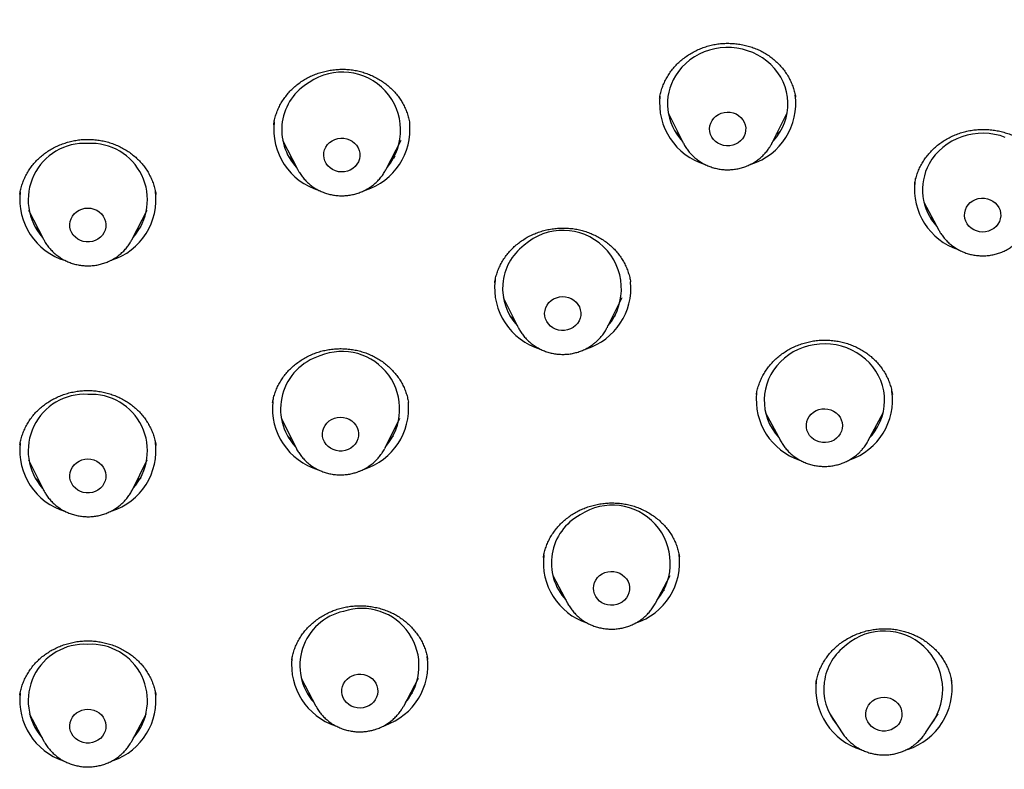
# Model space of a CAD drawing. Header units: millimetres. Extents: x 8 to 1577, y 12 to 2536.
# Tile 51 of 65: x 768 to 793, y 2115 to 2134. Entities that reach past the tile are written whole.
import ezdxf

# ---------------------------------------------------------------- set-up
doc = ezdxf.new("R2010")
doc.units = ezdxf.units.MM

msp = doc.modelspace()

# ---------------------------------------------------------------- linework, layer by layer
at = {"color": 7, "linetype": 'Continuous', "lineweight": 30}
for p, q in [((784.255, 2131.346), (784.628, 2130.601)), ((786.844, 2130.601), (787.217, 2131.346)), ((774.438, 2131.072), (774.434, 2131.045)), ((774.65, 2130.671), (775.024, 2129.943)), ((777.229, 2129.943), (777.603, 2130.671)), ((784.634, 2130.589), (784.628, 2130.601)), ((786.847, 2130.608), (786.844, 2130.601)), ((777.229, 2129.943), (777.223, 2129.931)), ((768.111, 2129.332), (768.107, 2129.316)), ((771.495, 2129.316), (771.491, 2129.332)), ((790.624, 2129.121), (790.993, 2128.429)), ((768.325, 2128.925), (768.698, 2128.198)), ((770.904, 2128.198), (771.277, 2128.925)), ((791.001, 2128.414), (790.993, 2128.429)), ((783.32, 2127.134), (783.319, 2127.14)), ((780.147, 2126.746), (780.521, 2126.001)), ((782.736, 2126.001), (783.109, 2126.746)), ((782.736, 2126.001), (782.731, 2125.991)), ((786.452, 2124.328), (786.451, 2124.317)), ((789.838, 2124.335), (789.837, 2124.348)), ((777.785, 2124.126), (777.783, 2124.136)), ((774.613, 2123.743), (774.986, 2122.999)), ((777.202, 2122.999), (777.575, 2123.743)), ((786.682, 2123.873), (787.051, 2123.182)), ((789.239, 2123.182), (789.608, 2123.873)), ((787.055, 2123.174), (787.051, 2123.182)), ((768.109, 2123.078), (768.108, 2123.071)), ((771.495, 2123.063), (771.492, 2123.078)), ((777.202, 2122.999), (777.197, 2122.989)), ((768.32, 2122.7), (768.693, 2121.956)), ((770.909, 2121.956), (771.282, 2122.7)), ((768.698, 2121.946), (768.693, 2121.956)), ((781.15, 2120.269), (781.144, 2120.282)), ((781.148, 2120.274), (781.147, 2120.267)), ((781.379, 2119.819), (781.749, 2119.128)), ((783.936, 2119.128), (784.306, 2119.819)), ((781.749, 2119.128), (781.744, 2119.137)), ((783.936, 2119.128), (783.933, 2119.121)), ((775.11, 2117.26), (775.479, 2116.569)), ((777.667, 2116.569), (778.036, 2117.26)), ((768.107, 2116.839), (768.103, 2116.847)), ((768.108, 2116.844), (768.107, 2116.836)), ((771.495, 2116.838), (771.494, 2116.844)), ((771.499, 2116.848), (771.496, 2116.839)), ((775.483, 2116.562), (775.479, 2116.569)), ((777.667, 2116.569), (777.659, 2116.555)), ((768.338, 2116.386), (768.707, 2115.694)), ((770.895, 2115.694), (771.264, 2116.386)), ((788.28, 2116.371), (788.589, 2115.9)), ((790.667, 2115.9), (790.976, 2116.371)), ((790.667, 2115.9), (790.661, 2115.891))]:
    msp.add_line(p, q, dxfattribs=at)
at = {"color": 7, "linetype": 'Continuous', "lineweight": 30, "flags": 128}
for points in [[(786.862, 2130.638), (786.875, 2130.652), (786.96, 2130.755), (787.035, 2130.864), (787.099, 2130.98), (787.151, 2131.101), (787.191, 2131.225), (787.218, 2131.353), (787.233, 2131.482), (787.235, 2131.612), (787.225, 2131.742), (787.201, 2131.871), (787.165, 2131.996), (787.117, 2132.118), (787.057, 2132.236), (786.986, 2132.348), (786.905, 2132.453), (786.813, 2132.55), (786.712, 2132.639), (786.603, 2132.719), (786.486, 2132.79), (786.363, 2132.85), (786.234, 2132.898), (786.102, 2132.936), (785.966, 2132.962), (785.828, 2132.976), (785.69, 2132.978), (785.552, 2132.968), (785.415, 2132.946), (785.281, 2132.912), (785.151, 2132.867), (785.026, 2132.811), (784.907, 2132.744), (784.796, 2132.667), (784.692, 2132.581), (784.597, 2132.486), (784.512, 2132.383), (784.437, 2132.274), (784.437, 2132.274)], [(785.346, 2131.158), (785.39, 2131.217), (785.443, 2131.268), (785.505, 2131.31), (785.574, 2131.341), (785.647, 2131.361), (785.723, 2131.369), (785.799, 2131.365), (785.874, 2131.349), (785.944, 2131.321), (786.009, 2131.283), (786.065, 2131.235), (786.112, 2131.178), (786.149, 2131.115), (786.173, 2131.047), (786.185, 2130.976), (786.184, 2130.905), (786.17, 2130.834), (786.143, 2130.767), (786.105, 2130.705), (786.056, 2130.65), (785.998, 2130.603), (785.933, 2130.566), (785.862, 2130.541), (785.787, 2130.526), (785.71, 2130.524), (785.635, 2130.534), (785.562, 2130.556), (785.495, 2130.59), (785.434, 2130.633), (785.382, 2130.686), (785.34, 2130.746), (785.31, 2130.811), (785.291, 2130.881), (785.286, 2130.953), (785.294, 2131.024), (785.314, 2131.093), (785.346, 2131.158)], [(792.651, 2130.737), (792.521, 2130.781), (792.386, 2130.813), (792.249, 2130.833), (792.111, 2130.841), (791.973, 2130.837), (791.835, 2130.821), (791.7, 2130.793), (791.568, 2130.754), (791.44, 2130.703), (791.318, 2130.642), (791.202, 2130.57), (791.094, 2130.488), (790.995, 2130.398), (790.905, 2130.299), (790.825, 2130.193), (790.755, 2130.08)], [(775.883, 2130.654), (775.951, 2130.687), (776.023, 2130.71), (776.099, 2130.72), (776.175, 2130.719), (776.25, 2130.705), (776.321, 2130.679), (776.387, 2130.643), (776.445, 2130.597), (776.494, 2130.542), (776.533, 2130.48), (776.56, 2130.413), (776.574, 2130.342), (776.576, 2130.27), (776.564, 2130.2), (776.54, 2130.131), (776.504, 2130.068), (776.457, 2130.012), (776.401, 2129.963), (776.337, 2129.924), (776.267, 2129.896), (776.192, 2129.88), (776.116, 2129.875), (776.04, 2129.883), (775.967, 2129.903), (775.898, 2129.934), (775.836, 2129.975), (775.782, 2130.026), (775.738, 2130.085), (775.705, 2130.15), (775.685, 2130.219), (775.677, 2130.29), (775.682, 2130.362), (775.699, 2130.431), (775.73, 2130.497), (775.771, 2130.557), (775.823, 2130.61), (775.883, 2130.654)], [(791.687, 2128.997), (791.728, 2129.057), (791.779, 2129.111), (791.839, 2129.155), (791.906, 2129.189), (791.978, 2129.212), (792.054, 2129.224), (792.13, 2129.223), (792.205, 2129.21), (792.277, 2129.185), (792.343, 2129.15), (792.402, 2129.104), (792.452, 2129.05), (792.491, 2128.988), (792.519, 2128.921), (792.534, 2128.851), (792.536, 2128.779), (792.526, 2128.708), (792.503, 2128.64), (792.468, 2128.576), (792.421, 2128.519), (792.366, 2128.47), (792.302, 2128.431), (792.232, 2128.402), (792.158, 2128.385), (792.082, 2128.379), (792.006, 2128.386), (791.932, 2128.405), (791.863, 2128.435), (791.8, 2128.476), (791.746, 2128.526), (791.701, 2128.584), (791.668, 2128.649), (791.646, 2128.718), (791.637, 2128.789), (791.641, 2128.86), (791.658, 2128.93), (791.687, 2128.997)], [(769.801, 2128.976), (769.877, 2128.97), (769.951, 2128.952), (770.021, 2128.922), (770.084, 2128.882), (770.139, 2128.832), (770.184, 2128.775), (770.219, 2128.711), (770.241, 2128.642), (770.251, 2128.571), (770.247, 2128.499), (770.231, 2128.429), (770.203, 2128.362), (770.163, 2128.301), (770.112, 2128.248), (770.053, 2128.203), (769.986, 2128.168), (769.914, 2128.144), (769.839, 2128.132), (769.763, 2128.132), (769.688, 2128.144), (769.616, 2128.168), (769.549, 2128.203), (769.49, 2128.248), (769.439, 2128.301), (769.399, 2128.362), (769.371, 2128.429), (769.355, 2128.499), (769.351, 2128.571), (769.361, 2128.642), (769.384, 2128.711), (769.418, 2128.775), (769.463, 2128.832), (769.518, 2128.882), (769.582, 2128.922), (769.651, 2128.952), (769.725, 2128.97), (769.801, 2128.976)], [(768.701, 2128.191), (768.702, 2128.19), (768.698, 2128.198)], [(781.339, 2126.67), (781.402, 2126.712), (781.47, 2126.743), (781.544, 2126.762), (781.62, 2126.769), (781.696, 2126.765), (781.77, 2126.748), (781.84, 2126.72), (781.904, 2126.681), (781.96, 2126.632), (782.007, 2126.575), (782.043, 2126.512), (782.066, 2126.443), (782.078, 2126.372), (782.076, 2126.301), (782.061, 2126.23), (782.034, 2126.163), (781.995, 2126.102), (781.946, 2126.047), (781.887, 2126.001), (781.821, 2125.965), (781.75, 2125.939), (781.675, 2125.926), (781.599, 2125.925), (781.523, 2125.935), (781.451, 2125.958), (781.383, 2125.992), (781.323, 2126.036), (781.272, 2126.089), (781.23, 2126.149), (781.201, 2126.215), (781.183, 2126.285), (781.178, 2126.357), (781.187, 2126.428), (781.208, 2126.497), (781.241, 2126.561), (781.285, 2126.62), (781.339, 2126.67)], [(780.526, 2125.989), (780.523, 2125.996), (780.521, 2126.001)], [(789.284, 2123.267), (789.331, 2123.321), (789.411, 2123.427), (789.48, 2123.54), (789.537, 2123.659), (789.583, 2123.782), (789.616, 2123.908), (789.637, 2124.037), (789.645, 2124.167), (789.64, 2124.297), (789.623, 2124.426), (789.593, 2124.553), (789.55, 2124.677), (789.496, 2124.797), (789.43, 2124.911), (789.353, 2125.02), (789.266, 2125.121), (789.169, 2125.214), (789.063, 2125.298), (788.95, 2125.373), (788.83, 2125.438), (788.704, 2125.492), (788.573, 2125.535), (788.438, 2125.566), (788.301, 2125.586), (788.163, 2125.593), (788.025, 2125.589), (787.887, 2125.572), (787.752, 2125.544), (787.62, 2125.504), (787.493, 2125.453), (787.371, 2125.391), (787.256, 2125.319), (787.148, 2125.237), (787.049, 2125.146)], [(787.816, 2123.843), (787.873, 2123.891), (787.937, 2123.929), (788.008, 2123.957), (788.082, 2123.973), (788.158, 2123.977), (788.234, 2123.969), (788.307, 2123.949), (788.376, 2123.917), (788.438, 2123.875), (788.491, 2123.824), (788.535, 2123.765), (788.567, 2123.7), (788.588, 2123.631), (788.595, 2123.56), (788.59, 2123.488), (788.571, 2123.419), (788.541, 2123.353), (788.499, 2123.293), (788.447, 2123.241), (788.386, 2123.197), (788.318, 2123.164), (788.246, 2123.142), (788.17, 2123.132), (788.094, 2123.134), (788.019, 2123.148), (787.948, 2123.174), (787.882, 2123.211), (787.824, 2123.258), (787.775, 2123.313), (787.737, 2123.375), (787.711, 2123.443), (787.697, 2123.513), (787.696, 2123.585), (787.708, 2123.656), (787.733, 2123.724), (787.769, 2123.787), (787.816, 2123.843)], [(775.94, 2123.741), (776.014, 2123.76), (776.09, 2123.767), (776.166, 2123.762), (776.24, 2123.744), (776.31, 2123.715), (776.374, 2123.676), (776.429, 2123.626), (776.475, 2123.569), (776.51, 2123.505), (776.533, 2123.437), (776.544, 2123.366), (776.541, 2123.294), (776.526, 2123.224), (776.498, 2123.157), (776.459, 2123.096), (776.409, 2123.042), (776.35, 2122.996), (776.283, 2122.96), (776.212, 2122.936), (776.137, 2122.923), (776.06, 2122.922), (775.985, 2122.934), (775.913, 2122.957), (775.846, 2122.992), (775.786, 2123.036), (775.735, 2123.089), (775.694, 2123.15), (775.665, 2123.216), (775.648, 2123.286), (775.644, 2123.358), (775.653, 2123.429), (775.675, 2123.498), (775.709, 2123.562), (775.754, 2123.62), (775.808, 2123.671), (775.871, 2123.711), (775.94, 2123.741)], [(769.801, 2122.724), (769.877, 2122.718), (769.951, 2122.7), (770.021, 2122.671), (770.084, 2122.63), (770.139, 2122.581), (770.184, 2122.523), (770.219, 2122.459), (770.241, 2122.39), (770.251, 2122.319), (770.247, 2122.248), (770.231, 2122.178), (770.203, 2122.111), (770.163, 2122.05), (770.112, 2121.996), (770.053, 2121.951), (769.986, 2121.916), (769.914, 2121.892), (769.839, 2121.88), (769.763, 2121.88), (769.688, 2121.892), (769.616, 2121.916), (769.549, 2121.951), (769.49, 2121.996), (769.439, 2122.05), (769.399, 2122.111), (769.371, 2122.178), (769.355, 2122.248), (769.351, 2122.319), (769.361, 2122.39), (769.384, 2122.459), (769.418, 2122.523), (769.463, 2122.581), (769.518, 2122.63), (769.582, 2122.671), (769.651, 2122.7), (769.725, 2122.718), (769.801, 2122.724)], [(782.609, 2119.862), (782.677, 2119.894), (782.75, 2119.915), (782.826, 2119.923), (782.902, 2119.92), (782.977, 2119.904), (783.047, 2119.877), (783.112, 2119.839), (783.169, 2119.792), (783.217, 2119.736), (783.254, 2119.673), (783.279, 2119.605), (783.291, 2119.534), (783.291, 2119.463), (783.277, 2119.392), (783.252, 2119.324), (783.214, 2119.262), (783.166, 2119.206), (783.108, 2119.159), (783.043, 2119.122), (782.972, 2119.096), (782.897, 2119.081), (782.821, 2119.078), (782.745, 2119.088), (782.673, 2119.109), (782.605, 2119.142), (782.543, 2119.185), (782.491, 2119.237), (782.449, 2119.297), (782.417, 2119.362), (782.399, 2119.432), (782.393, 2119.503), (782.4, 2119.574), (782.419, 2119.644), (782.451, 2119.709), (782.494, 2119.768), (782.547, 2119.82), (782.609, 2119.862)], [(776.452, 2117.349), (776.527, 2117.362), (776.603, 2117.364), (776.678, 2117.353), (776.751, 2117.33), (776.818, 2117.296), (776.878, 2117.252), (776.93, 2117.199), (776.971, 2117.139), (777.001, 2117.073), (777.018, 2117.003), (777.023, 2116.931), (777.015, 2116.86), (776.994, 2116.791), (776.96, 2116.727), (776.916, 2116.668), (776.862, 2116.618), (776.8, 2116.576), (776.731, 2116.546), (776.657, 2116.526), (776.581, 2116.519), (776.505, 2116.524), (776.431, 2116.54), (776.361, 2116.569), (776.297, 2116.608), (776.241, 2116.656), (776.194, 2116.713), (776.159, 2116.777), (776.135, 2116.845), (776.124, 2116.916), (776.126, 2116.988), (776.14, 2117.058), (776.167, 2117.125), (776.206, 2117.187), (776.256, 2117.241), (776.314, 2117.288), (776.38, 2117.324), (776.452, 2117.349)], [(789.347, 2116.696), (789.411, 2116.736), (789.481, 2116.765), (789.555, 2116.783), (789.631, 2116.789), (789.707, 2116.782), (789.781, 2116.764), (789.85, 2116.734), (789.913, 2116.693), (789.968, 2116.643), (790.013, 2116.585), (790.047, 2116.521), (790.069, 2116.452), (790.078, 2116.381), (790.074, 2116.309), (790.058, 2116.239), (790.029, 2116.173), (789.988, 2116.112), (789.937, 2116.059), (789.878, 2116.014), (789.811, 2115.979), (789.739, 2115.956), (789.663, 2115.944), (789.587, 2115.945), (789.512, 2115.957), (789.44, 2115.981), (789.374, 2116.017), (789.315, 2116.062), (789.265, 2116.116), (789.225, 2116.178), (789.197, 2116.244), (789.181, 2116.314), (789.179, 2116.386), (789.189, 2116.457), (789.212, 2116.526), (789.246, 2116.59), (789.292, 2116.647), (789.347, 2116.696)], [(769.801, 2116.49), (769.877, 2116.484), (769.951, 2116.466), (770.021, 2116.436), (770.084, 2116.396), (770.139, 2116.346), (770.184, 2116.289), (770.219, 2116.225), (770.241, 2116.156), (770.251, 2116.085), (770.247, 2116.013), (770.231, 2115.943), (770.203, 2115.877), (770.163, 2115.816), (770.112, 2115.762), (770.053, 2115.717), (769.986, 2115.682), (769.914, 2115.658), (769.839, 2115.646), (769.763, 2115.646), (769.688, 2115.658), (769.616, 2115.682), (769.549, 2115.717), (769.49, 2115.762), (769.439, 2115.816), (769.399, 2115.877), (769.371, 2115.943), (769.355, 2116.013), (769.351, 2116.085), (769.361, 2116.156), (769.384, 2116.225), (769.418, 2116.289), (769.463, 2116.346), (769.518, 2116.396), (769.582, 2116.436), (769.651, 2116.466), (769.725, 2116.484), (769.801, 2116.49)]]:
    msp.add_lwpolyline(points, dxfattribs=at)
at = {"color": 7, "linetype": 'Continuous', "lineweight": 30}
for centre, radius, start, end in [((776.142, 2130.917), 1.448, 320.221, 124.7839), ((785.584, 2131.568), 1.347, 148.3868, 223.6592), ((775.991, 2130.924), 1.362, 119.7319, 223.2433), ((785.635, 2131.59), 1.596, 173.7855, 253.2891), ((785.841, 2131.586), 1.591, 287.6399, 7.6838), ((776.026, 2130.941), 1.596, 173.442, 253.2569), ((776.231, 2130.94), 1.593, 287.7452, 5.4418), ((769.72, 2129.183), 1.405, 86.6969, 221.8303), ((769.88, 2129.182), 1.405, 318.2465, 93.2263), ((791.933, 2129.43), 1.345, 151.1283, 222.9065), ((791.981, 2129.45), 1.591, 173.6501, 251.5157), ((769.7, 2129.196), 1.596, 173.4672, 253.2609), ((769.906, 2129.193), 1.591, 287.5169, 7.6813), ((781.635, 2126.966), 1.454, 320.3698, 131.8691), ((781.486, 2126.971), 1.356, 127.3294, 223.4406), ((781.528, 2126.989), 1.596, 173.2313, 253.3293), ((781.732, 2126.988), 1.594, 287.7726, 5.3427), ((776.135, 2123.97), 1.433, 319.3096, 112.7219), ((775.978, 2123.972), 1.377, 106.7275, 222.8395), ((787.996, 2124.184), 1.35, 134.5647, 222.8216), ((788.253, 2124.2), 1.589, 289.2513, 7.7167), ((769.72, 2122.931), 1.405, 86.6965, 221.8967), ((769.88, 2122.93), 1.405, 318.18, 93.2268), ((775.994, 2123.987), 1.597, 173.886, 253.3888), ((788.039, 2124.202), 1.591, 173.7708, 251.2635), ((776.198, 2123.986), 1.593, 287.9155, 5.2207), ((769.7, 2122.944), 1.596, 173.5028, 253.2604), ((769.906, 2122.941), 1.591, 287.5169, 7.6813), ((782.861, 2120.127), 1.447, 320.8036, 123.4461), ((782.709, 2120.134), 1.363, 118.2587, 222.492), ((782.736, 2120.148), 1.591, 173.3456, 251.47), ((782.948, 2120.147), 1.591, 287.7353, 7.6858), ((776.464, 2117.577), 1.383, 102.3613, 221.846), ((776.622, 2117.575), 1.427, 319.7801, 108.5574), ((789.636, 2116.981), 1.456, 324.2334, 130.3689), ((769.72, 2116.703), 1.405, 86.7014, 221.125), ((769.88, 2116.702), 1.406, 318.9519, 93.2216), ((789.486, 2116.99), 1.356, 125.7928, 219.4243), ((776.681, 2117.588), 1.589, 289.1556, 7.7148), ((776.467, 2117.589), 1.592, 173.924, 251.6414), ((789.527, 2117.008), 1.596, 173.5953, 253.2072), ((789.734, 2117.005), 1.591, 287.7165, 7.6854), ((769.695, 2116.714), 1.591, 173.5151, 251.719), ((769.909, 2116.713), 1.589, 289.1646, 7.715)]:
    msp.add_arc(centre, radius, start, end, dxfattribs=at)
for points, knots in [([(791.375, 2101.08), (791.599, 2101.189), (792.054, 2101.41), (792.717, 2101.749), (793.355, 2102.087), (793.949, 2102.412), (794.487, 2102.716), (794.971, 2102.998), (795.405, 2103.257), (795.804, 2103.501), (796.17, 2103.729), (796.504, 2103.94), (796.816, 2104.142), (797.104, 2104.332), (797.366, 2104.506), (797.588, 2104.656), (797.77, 2104.781), (797.913, 2104.879), (798.017, 2104.951), (798.088, 2105.001), (798.144, 2105.04), (798.201, 2105.08), (798.27, 2105.129), (798.35, 2105.185), (798.47, 2105.271), (798.636, 2105.389), (798.855, 2105.547), (799.103, 2105.729), (799.381, 2105.936), (799.688, 2106.167), (800.023, 2106.425), (800.399, 2106.72), (800.817, 2107.055), (801.278, 2107.434), (801.76, 2107.841), (802.246, 2108.263), (802.796, 2108.755), (803.396, 2109.309), (804.037, 2109.926), (804.644, 2110.532), (805.217, 2111.126), (805.758, 2111.708), (806.244, 2112.249), (806.682, 2112.75), (807.073, 2113.212), (807.444, 2113.661), (807.796, 2114.098), (808.139, 2114.535), (808.483, 2114.984), (808.848, 2115.474), (809.233, 2116.006), (809.639, 2116.584), (810.051, 2117.193), (810.469, 2117.834), (810.887, 2118.498), (811.302, 2119.186), (811.713, 2119.897), (812.124, 2120.639), (812.534, 2121.413), (812.89, 2122.123), (813.197, 2122.761), (813.457, 2123.321), (813.712, 2123.893), (813.956, 2124.463), (814.184, 2125.015), (814.389, 2125.533), (814.573, 2126.016), (814.738, 2126.463), (814.886, 2126.879), (815.019, 2127.263), (815.137, 2127.615), (815.241, 2127.935), (815.329, 2128.212), (815.403, 2128.449), (815.464, 2128.649), (815.516, 2128.823), (815.56, 2128.972), (815.596, 2129.095), (815.626, 2129.197), (815.653, 2129.29), (815.679, 2129.385), (815.711, 2129.496), (815.748, 2129.628), (815.792, 2129.789), (815.844, 2129.981), (815.907, 2130.219), (815.982, 2130.507), (816.066, 2130.844), (816.154, 2131.207), (816.259, 2131.66), (816.377, 2132.199), (816.514, 2132.87), (816.651, 2133.605), (816.786, 2134.407), (816.893, 2135.136), (816.978, 2135.785), (817.044, 2136.349), (817.104, 2136.923), (817.154, 2137.489), (817.196, 2138.031), (817.228, 2138.53), (817.251, 2138.969), (817.267, 2139.352), (817.279, 2139.68), (817.287, 2139.975), (817.292, 2140.235), (817.295, 2140.463), (817.297, 2140.633), (817.298, 2140.773), (817.299, 2140.896), (817.3, 2141.038), (817.299, 2141.138), (817.299, 2141.192)], [0, 0, 0, 0, 0.014469, 0.029282, 0.04325, 0.056374, 0.068653, 0.079166, 0.08897, 0.098063, 0.106445, 0.114118, 0.12108, 0.128129, 0.13426, 0.139474, 0.143771, 0.14715, 0.149611, 0.151155, 0.152228, 0.153581, 0.155227, 0.15716, 0.159332, 0.163838, 0.169093, 0.175097, 0.181851, 0.189354, 0.197607, 0.206609, 0.217377, 0.229052, 0.241627, 0.254405, 0.266906, 0.284999, 0.302481, 0.319352, 0.335613, 0.351263, 0.366303, 0.378708, 0.390664, 0.402172, 0.41323, 0.424, 0.435183, 0.446862, 0.460281, 0.474301, 0.48892, 0.504138, 0.519957, 0.535777, 0.552154, 0.569089, 0.586581, 0.604631, 0.616751, 0.62911, 0.641709, 0.654378, 0.666392, 0.677667, 0.68794, 0.697512, 0.706384, 0.714555, 0.722026, 0.728795, 0.734864, 0.7396, 0.743799, 0.747461, 0.750587, 0.753176, 0.755228, 0.756983, 0.759034, 0.761171, 0.763931, 0.767312, 0.771316, 0.775941, 0.782177, 0.789273, 0.796953, 0.804783, 0.817384, 0.830346, 0.846248, 0.862661, 0.879585, 0.890848, 0.902327, 0.914022, 0.925794, 0.936809, 0.946928, 0.95615, 0.963483, 0.97013, 0.97609, 0.981364, 0.985951, 0.989855, 0.991833, 0.994156, 0.996869, 1, 1, 1, 1]), ([(784.042, 2131.708), (784.043, 2131.716), (784.049, 2131.767), (784.071, 2131.86), (784.108, 2131.985), (784.157, 2132.106), (784.216, 2132.222), (784.284, 2132.333), (784.362, 2132.438), (784.449, 2132.537), (784.545, 2132.63), (784.649, 2132.716), (784.76, 2132.794), (784.878, 2132.864), (785.001, 2132.926), (785.128, 2132.977), (785.259, 2133.018), (785.391, 2133.05), (785.526, 2133.071), (785.663, 2133.082), (785.8, 2133.082), (785.939, 2133.073), (786.076, 2133.054), (786.212, 2133.024), (786.343, 2132.985), (786.47, 2132.936), (786.591, 2132.879), (786.705, 2132.813), (786.813, 2132.738), (786.915, 2132.654), (787.011, 2132.563), (787.1, 2132.463), (787.18, 2132.357), (787.25, 2132.246), (787.31, 2132.131), (787.359, 2132.013), (787.397, 2131.892), (787.419, 2131.801), (787.425, 2131.749), (787.426, 2131.738)], [0, 0, 0, 0, 0.0056597, 0.0344723, 0.0632238, 0.091843, 0.1202732, 0.1484683, 0.1764211, 0.2044766, 0.2327043, 0.2610597, 0.2894849, 0.3179026, 0.3462362, 0.3744307, 0.4024489, 0.4302087, 0.4577825, 0.4855503, 0.5135756, 0.5417953, 0.5701275, 0.5984723, 0.6267074, 0.6547476, 0.6825282, 0.7100342, 0.7375407, 0.7655708, 0.7939768, 0.8226432, 0.8514366, 0.8802009, 0.9087757, 0.9370535, 0.9649861, 0.9928946, 1, 1, 1, 1]), ([(774.43, 2131.047), (774.431, 2131.059), (774.437, 2131.114), (774.459, 2131.21), (774.495, 2131.332), (774.542, 2131.451), (774.6, 2131.567), (774.669, 2131.679), (774.747, 2131.786), (774.834, 2131.887), (774.929, 2131.981), (775.032, 2132.068), (775.142, 2132.146), (775.257, 2132.215), (775.378, 2132.275), (775.503, 2132.326), (775.634, 2132.367), (775.768, 2132.4), (775.905, 2132.422), (776.044, 2132.434), (776.183, 2132.436), (776.321, 2132.427), (776.457, 2132.408), (776.59, 2132.379), (776.719, 2132.34), (776.845, 2132.291), (776.967, 2132.233), (777.085, 2132.166), (777.197, 2132.09), (777.302, 2132.006), (777.399, 2131.915), (777.488, 2131.817), (777.566, 2131.715), (777.635, 2131.607), (777.693, 2131.494), (777.743, 2131.376), (777.782, 2131.253), (777.806, 2131.155), (777.814, 2131.099), (777.815, 2131.086)], [0, 0, 0, 0, 0.008565, 0.036796, 0.064772, 0.092846, 0.121096, 0.149478, 0.177939, 0.206404, 0.234792, 0.263039, 0.291096, 0.318924, 0.346537, 0.374271, 0.402201, 0.43028, 0.458449, 0.486637, 0.514758, 0.542759, 0.570601, 0.598213, 0.625648, 0.653325, 0.681278, 0.709444, 0.73774, 0.766074, 0.794322, 0.822401, 0.850249, 0.877856, 0.905493, 0.933667, 0.962216, 0.991018, 1, 1, 1, 1]), ([(784.53, 2130.798), (784.507, 2130.816), (784.471, 2130.846), (784.438, 2130.88), (784.426, 2130.893)], [0, 0, 0, 0, 0.621097, 1, 1, 1, 1]), ([(787.05, 2130.9), (787.031, 2130.881), (786.998, 2130.848), (786.962, 2130.819), (786.947, 2130.807)], [0, 0, 0, 0, 0.585988, 1, 1, 1, 1]), ([(790.395, 2129.583), (790.398, 2129.601), (790.407, 2129.663), (790.435, 2129.765), (790.477, 2129.888), (790.53, 2130.007), (790.593, 2130.12), (790.665, 2130.228), (790.747, 2130.331), (790.838, 2130.428), (790.937, 2130.519), (791.045, 2130.603), (791.159, 2130.678), (791.279, 2130.745), (791.403, 2130.802), (791.532, 2130.849), (791.663, 2130.887), (791.797, 2130.914), (791.932, 2130.931), (792.07, 2130.938), (792.209, 2130.936), (792.347, 2130.923), (792.484, 2130.899), (792.618, 2130.866), (792.747, 2130.824), (792.87, 2130.772), (792.988, 2130.711), (793.1, 2130.642), (793.206, 2130.564), (793.307, 2130.477), (793.4, 2130.382), (793.486, 2130.28), (793.562, 2130.172), (793.628, 2130.06), (793.683, 2129.945), (793.727, 2129.826), (793.758, 2129.715), (793.77, 2129.643), (793.775, 2129.611)], [0, 0, 0, 0, 0.012774, 0.041757, 0.070608, 0.09927, 0.127696, 0.155871, 0.184147, 0.212595, 0.241172, 0.269819, 0.298459, 0.327015, 0.35543, 0.383667, 0.411644, 0.439424, 0.467397, 0.49563, 0.524061, 0.552606, 0.581167, 0.609619, 0.637875, 0.66587, 0.693584, 0.72129, 0.749514, 0.778119, 0.806987, 0.835986, 0.86496, 0.893746, 0.922236, 0.950376, 0.978488, 1, 1, 1, 1]), ([(768.107, 2129.316), (768.109, 2129.33), (768.115, 2129.386), (768.139, 2129.483), (768.177, 2129.606), (768.227, 2129.727), (768.287, 2129.844), (768.357, 2129.957), (768.436, 2130.062), (768.523, 2130.161), (768.619, 2130.252), (768.721, 2130.336), (768.831, 2130.411), (768.948, 2130.479), (769.071, 2130.538), (769.199, 2130.588), (769.331, 2130.628), (769.466, 2130.659), (769.603, 2130.679), (769.74, 2130.689), (769.877, 2130.688), (770.013, 2130.678), (770.148, 2130.657), (770.282, 2130.626), (770.413, 2130.584), (770.541, 2130.534), (770.664, 2130.474), (770.781, 2130.405), (770.891, 2130.328), (770.993, 2130.244), (771.087, 2130.153), (771.173, 2130.055), (771.25, 2129.95), (771.318, 2129.84), (771.377, 2129.724), (771.426, 2129.603), (771.464, 2129.479), (771.487, 2129.383), (771.494, 2129.328), (771.495, 2129.316)], [0, 0, 0, 0, 0.009138, 0.03744, 0.065964, 0.094621, 0.123311, 0.151903, 0.180312, 0.208471, 0.236352, 0.263949, 0.291662, 0.319553, 0.347587, 0.375714, 0.40387, 0.431966, 0.459941, 0.487748, 0.515349, 0.542799, 0.570415, 0.598249, 0.626252, 0.654362, 0.682512, 0.710616, 0.738622, 0.766498, 0.794178, 0.821716, 0.849579, 0.877742, 0.906136, 0.934675, 0.963263, 0.991768, 1, 1, 1, 1]), ([(784.636, 2130.589), (784.645, 2130.571), (784.671, 2130.519), (784.724, 2130.439), (784.796, 2130.349), (784.876, 2130.266), (784.964, 2130.191), (785.059, 2130.124), (785.161, 2130.067), (785.267, 2130.019), (785.379, 2129.98), (785.493, 2129.953), (785.61, 2129.936), (785.728, 2129.929), (785.847, 2129.934), (785.964, 2129.95), (786.08, 2129.976), (786.192, 2130.014), (786.3, 2130.061), (786.403, 2130.118), (786.5, 2130.185), (786.59, 2130.26), (786.671, 2130.344), (786.74, 2130.428), (786.778, 2130.486), (786.795, 2130.513)], [0, 0, 0, 0, 0.023144, 0.067318, 0.111568, 0.155906, 0.20034, 0.244873, 0.289505, 0.334232, 0.379048, 0.423944, 0.468909, 0.513933, 0.559001, 0.604099, 0.649207, 0.694312, 0.739396, 0.784443, 0.829436, 0.874358, 0.919197, 0.963941, 1, 1, 1, 1]), ([(786.795, 2130.513), (786.808, 2130.535), (786.827, 2130.566), (786.842, 2130.599), (786.846, 2130.608)], [0, 0, 0, 0, 0.725749, 1, 1, 1, 1]), ([(774.915, 2130.156), (774.891, 2130.176), (774.854, 2130.206), (774.822, 2130.241), (774.81, 2130.252)], [0, 0, 0, 0, 0.656967, 1, 1, 1, 1]), ([(777.451, 2130.261), (777.426, 2130.236), (777.391, 2130.2), (777.352, 2130.169), (777.341, 2130.16)], [0, 0, 0, 0, 0.723873, 1, 1, 1, 1]), ([(775.026, 2129.942), (775.036, 2129.922), (775.063, 2129.868), (775.118, 2129.787), (775.19, 2129.697), (775.27, 2129.614), (775.359, 2129.54), (775.454, 2129.473), (775.556, 2129.416), (775.663, 2129.368), (775.774, 2129.33), (775.889, 2129.303), (776.006, 2129.287), (776.124, 2129.281), (776.243, 2129.286), (776.36, 2129.303), (776.476, 2129.33), (776.588, 2129.367), (776.69, 2129.412), (776.752, 2129.448), (776.78, 2129.464)], [0, 0, 0, 0, 0.033076, 0.089768, 0.146558, 0.203462, 0.260489, 0.317644, 0.374925, 0.432328, 0.489845, 0.547464, 0.605171, 0.662953, 0.72079, 0.778664, 0.836552, 0.894434, 0.952288, 1, 1, 1, 1]), ([(776.78, 2129.464), (776.802, 2129.478), (776.857, 2129.512), (776.94, 2129.576), (777.025, 2129.656), (777.102, 2129.743), (777.169, 2129.834), (777.205, 2129.899), (777.223, 2129.93)], [0, 0, 0, 0, 0.119962, 0.299066, 0.478025, 0.656622, 0.83482, 1, 1, 1, 1]), ([(790.394, 2129.583), (790.392, 2129.578), (790.391, 2129.571), (790.39, 2129.564), (790.39, 2129.562)], [0, 0, 0, 0, 0.742104, 1, 1, 1, 1]), ([(790.863, 2128.674), (790.847, 2128.687), (790.818, 2128.711), (790.792, 2128.739), (790.779, 2128.752)], [0, 0, 0, 0, 0.514352, 1, 1, 1, 1]), ([(768.588, 2128.412), (768.562, 2128.434), (768.527, 2128.463), (768.496, 2128.496), (768.489, 2128.504)], [0, 0, 0, 0, 0.752948, 1, 1, 1, 1]), ([(771.119, 2128.509), (771.094, 2128.483), (771.061, 2128.45), (771.023, 2128.42), (771.015, 2128.414)], [0, 0, 0, 0, 0.767408, 1, 1, 1, 1]), ([(779.934, 2127.11), (779.937, 2127.132), (779.946, 2127.196), (779.973, 2127.3), (780.014, 2127.422), (780.066, 2127.541), (780.129, 2127.656), (780.201, 2127.767), (780.283, 2127.872), (780.373, 2127.97), (780.471, 2128.06), (780.576, 2128.142), (780.688, 2128.216), (780.805, 2128.282), (780.929, 2128.339), (781.058, 2128.387), (781.191, 2128.425), (781.327, 2128.454), (781.465, 2128.472), (781.603, 2128.48), (781.74, 2128.478), (781.876, 2128.465), (782.01, 2128.443), (782.142, 2128.41), (782.271, 2128.367), (782.397, 2128.315), (782.519, 2128.253), (782.635, 2128.183), (782.744, 2128.104), (782.845, 2128.019), (782.937, 2127.927), (783.02, 2127.828), (783.094, 2127.724), (783.159, 2127.613), (783.215, 2127.496), (783.261, 2127.375), (783.297, 2127.256), (783.311, 2127.176), (783.318, 2127.139)], [0, 0, 0, 0, 0.014994, 0.043261, 0.071713, 0.100305, 0.128979, 0.157656, 0.186254, 0.214706, 0.242964, 0.270986, 0.298773, 0.326675, 0.354767, 0.383005, 0.411331, 0.439672, 0.467943, 0.496089, 0.524073, 0.551821, 0.579387, 0.607176, 0.635238, 0.663511, 0.691912, 0.720348, 0.748692, 0.776863, 0.804797, 0.832478, 0.86018, 0.888426, 0.917056, 0.945952, 0.974977, 1, 1, 1, 1]), ([(791.003, 2128.414), (791.016, 2128.391), (791.047, 2128.334), (791.109, 2128.251), (791.184, 2128.164), (791.268, 2128.085), (791.36, 2128.014), (791.458, 2127.951), (791.562, 2127.898), (791.671, 2127.854), (791.784, 2127.821), (791.9, 2127.799), (792.018, 2127.787), (792.136, 2127.786), (792.255, 2127.796), (792.371, 2127.817), (792.485, 2127.849), (792.596, 2127.891), (792.702, 2127.943), (792.802, 2128.005), (792.895, 2128.076), (792.981, 2128.155), (793.058, 2128.242), (793.123, 2128.329), (793.158, 2128.389), (793.173, 2128.416)], [0, 0, 0, 0, 0.030811, 0.074668, 0.118606, 0.162635, 0.206762, 0.250987, 0.295309, 0.339723, 0.38422, 0.428793, 0.473429, 0.518117, 0.562842, 0.607587, 0.652336, 0.697073, 0.741782, 0.786446, 0.831048, 0.875574, 0.920011, 0.964349, 1, 1, 1, 1]), ([(768.703, 2128.191), (768.715, 2128.167), (768.746, 2128.109), (768.805, 2128.024), (768.879, 2127.936), (768.961, 2127.855), (769.051, 2127.781), (769.147, 2127.717), (769.25, 2127.661), (769.358, 2127.615), (769.47, 2127.579), (769.585, 2127.554), (769.696, 2127.54), (769.768, 2127.538), (769.801, 2127.537)], [0, 0, 0, 0, 0.061594, 0.14737, 0.2333, 0.319405, 0.405698, 0.492185, 0.578861, 0.665721, 0.752749, 0.839928, 0.927238, 1, 1, 1, 1]), ([(769.801, 2127.537), (769.827, 2127.538), (769.893, 2127.539), (769.997, 2127.551), (770.113, 2127.574), (770.227, 2127.609), (770.336, 2127.653), (770.441, 2127.708), (770.539, 2127.772), (770.631, 2127.845), (770.715, 2127.926), (770.79, 2128.015), (770.854, 2128.105), (770.887, 2128.168), (770.903, 2128.197)], [0, 0, 0, 0, 0.05751, 0.144607, 0.231754, 0.318902, 0.406019, 0.493072, 0.58003, 0.666861, 0.753537, 0.840034, 0.926335, 1, 1, 1, 1]), ([(780.421, 2126.2), (780.398, 2126.219), (780.362, 2126.249), (780.33, 2126.282), (780.319, 2126.294)], [0, 0, 0, 0, 0.642653, 1, 1, 1, 1]), ([(782.944, 2126.302), (782.923, 2126.281), (782.89, 2126.248), (782.854, 2126.219), (782.84, 2126.207)], [0, 0, 0, 0, 0.622637, 1, 1, 1, 1]), ([(780.527, 2125.989), (780.543, 2125.96), (780.577, 2125.896), (780.641, 2125.807), (780.716, 2125.719), (780.799, 2125.639), (780.889, 2125.567), (780.987, 2125.503), (781.09, 2125.449), (781.199, 2125.404), (781.311, 2125.369), (781.427, 2125.345), (781.544, 2125.332), (781.663, 2125.33), (781.781, 2125.338), (781.898, 2125.358), (782.012, 2125.388), (782.123, 2125.429), (782.23, 2125.48), (782.325, 2125.537), (782.382, 2125.58), (782.407, 2125.599)], [0, 0, 0, 0, 0.046589, 0.09936, 0.152228, 0.205205, 0.258299, 0.311511, 0.36484, 0.41828, 0.471823, 0.525457, 0.57917, 0.632946, 0.68677, 0.740621, 0.794479, 0.848325, 0.902139, 0.955902, 1, 1, 1, 1]), ([(782.407, 2125.599), (782.428, 2125.616), (782.478, 2125.657), (782.552, 2125.73), (782.626, 2125.82), (782.686, 2125.907), (782.717, 2125.966), (782.73, 2125.991)], [0, 0, 0, 0, 0.15321, 0.38044, 0.607417, 0.833874, 1, 1, 1, 1]), ([(786.451, 2124.328), (786.457, 2124.364), (786.472, 2124.443), (786.507, 2124.562), (786.553, 2124.683), (786.611, 2124.801), (786.678, 2124.915), (786.754, 2125.022), (786.84, 2125.123), (786.933, 2125.217), (787.034, 2125.303), (787.142, 2125.381), (787.258, 2125.452), (787.379, 2125.515), (787.506, 2125.568), (787.638, 2125.612), (787.772, 2125.647), (787.908, 2125.671), (788.045, 2125.685), (788.182, 2125.688), (788.318, 2125.681), (788.453, 2125.664), (788.587, 2125.637), (788.72, 2125.6), (788.849, 2125.553), (788.973, 2125.496), (789.092, 2125.432), (789.204, 2125.359), (789.307, 2125.278), (789.403, 2125.191), (789.49, 2125.096), (789.57, 2124.994), (789.641, 2124.885), (789.704, 2124.77), (789.756, 2124.651), (789.798, 2124.528), (789.825, 2124.422), (789.834, 2124.358), (789.838, 2124.335)], [0, 0, 0, 0, 0.024965, 0.053568, 0.082259, 0.11096, 0.139581, 0.168057, 0.196336, 0.224375, 0.252165, 0.280058, 0.308137, 0.336357, 0.364663, 0.39298, 0.421226, 0.449344, 0.477296, 0.50501, 0.532538, 0.560267, 0.588268, 0.616476, 0.644811, 0.673179, 0.701452, 0.729548, 0.757403, 0.784995, 0.812592, 0.840725, 0.869247, 0.89804, 0.926971, 0.955881, 0.984605, 1, 1, 1, 1]), ([(774.402, 2124.12), (774.408, 2124.155), (774.421, 2124.232), (774.454, 2124.349), (774.499, 2124.47), (774.554, 2124.586), (774.619, 2124.697), (774.694, 2124.803), (774.778, 2124.904), (774.872, 2124.999), (774.973, 2125.087), (775.082, 2125.167), (775.197, 2125.239), (775.318, 2125.302), (775.443, 2125.356), (775.572, 2125.4), (775.704, 2125.433), (775.839, 2125.457), (775.976, 2125.471), (776.114, 2125.475), (776.253, 2125.469), (776.391, 2125.452), (776.527, 2125.426), (776.659, 2125.389), (776.787, 2125.343), (776.909, 2125.288), (777.026, 2125.224), (777.137, 2125.151), (777.243, 2125.07), (777.341, 2124.981), (777.432, 2124.884), (777.515, 2124.781), (777.588, 2124.673), (777.651, 2124.56), (777.703, 2124.444), (777.743, 2124.325), (777.771, 2124.222), (777.78, 2124.158), (777.783, 2124.136)], [0, 0, 0, 0, 0.023742, 0.052615, 0.081257, 0.10963, 0.1377, 0.165864, 0.194193, 0.222652, 0.251188, 0.279735, 0.308209, 0.336548, 0.364704, 0.392639, 0.420382, 0.448257, 0.476341, 0.504586, 0.53293, 0.561303, 0.589618, 0.617818, 0.64587, 0.673703, 0.701367, 0.729307, 0.757538, 0.785996, 0.8146, 0.843256, 0.871842, 0.90027, 0.928478, 0.956454, 0.984465, 1, 1, 1, 1]), ([(768.108, 2123.071), (768.109, 2123.082), (768.115, 2123.134), (768.138, 2123.228), (768.176, 2123.352), (768.226, 2123.472), (768.286, 2123.589), (768.356, 2123.701), (768.435, 2123.806), (768.522, 2123.905), (768.618, 2123.996), (768.72, 2124.079), (768.83, 2124.154), (768.947, 2124.221), (769.069, 2124.28), (769.197, 2124.33), (769.33, 2124.371), (769.465, 2124.401), (769.601, 2124.421), (769.739, 2124.431), (769.875, 2124.431), (770.011, 2124.42), (770.146, 2124.399), (770.28, 2124.369), (770.411, 2124.328), (770.539, 2124.277), (770.662, 2124.218), (770.779, 2124.15), (770.889, 2124.073), (770.992, 2123.989), (771.086, 2123.898), (771.171, 2123.801), (771.249, 2123.697), (771.317, 2123.587), (771.376, 2123.471), (771.426, 2123.351), (771.464, 2123.228), (771.487, 2123.132), (771.494, 2123.077), (771.495, 2123.064)], [0, 0, 0, 0, 0.007319, 0.035681, 0.064265, 0.09298, 0.121724, 0.150369, 0.178828, 0.207035, 0.234961, 0.262595, 0.290342, 0.318265, 0.346331, 0.37449, 0.402677, 0.430805, 0.458811, 0.486648, 0.514279, 0.541757, 0.569398, 0.597258, 0.625288, 0.653427, 0.681608, 0.709745, 0.737784, 0.765694, 0.793411, 0.820984, 0.848883, 0.877087, 0.905525, 0.934114, 0.962755, 0.99132, 1, 1, 1, 1]), ([(786.919, 2123.429), (786.904, 2123.442), (786.872, 2123.469), (786.843, 2123.499), (786.829, 2123.514)], [0, 0, 0, 0, 0.484747, 1, 1, 1, 1]), ([(789.459, 2123.515), (789.439, 2123.495), (789.413, 2123.468), (789.383, 2123.444), (789.376, 2123.438)], [0, 0, 0, 0, 0.758952, 1, 1, 1, 1]), ([(774.886, 2123.199), (774.861, 2123.22), (774.825, 2123.25), (774.793, 2123.283), (774.783, 2123.294)], [0, 0, 0, 0, 0.6829627, 1, 1, 1, 1]), ([(777.411, 2123.3), (777.388, 2123.278), (777.355, 2123.244), (777.317, 2123.214), (777.305, 2123.204)], [0, 0, 0, 0, 0.677177, 1, 1, 1, 1]), ([(787.056, 2123.174), (787.073, 2123.144), (787.109, 2123.08), (787.176, 2122.991), (787.253, 2122.905), (787.338, 2122.827), (787.431, 2122.757), (787.53, 2122.696), (787.635, 2122.644), (787.744, 2122.602), (787.858, 2122.57), (787.974, 2122.549), (788.092, 2122.538), (788.21, 2122.539), (788.328, 2122.55), (788.445, 2122.573), (788.558, 2122.606), (788.668, 2122.649), (788.773, 2122.703), (788.872, 2122.766), (788.96, 2122.833), (789.011, 2122.882), (789.034, 2122.904)], [0, 0, 0, 0, 0.045704, 0.095735, 0.145862, 0.196095, 0.246438, 0.296894, 0.34746, 0.398129, 0.448894, 0.499741, 0.55066, 0.601635, 0.652651, 0.703686, 0.754724, 0.805746, 0.856733, 0.907666, 0.958527, 1, 1, 1, 1]), ([(789.034, 2122.904), (789.052, 2122.923), (789.097, 2122.97), (789.16, 2123.052), (789.211, 2123.128), (789.234, 2123.175), (789.24, 2123.187)], [0, 0, 0, 0, 0.223316, 0.552212, 0.880671, 1, 1, 1, 1]), ([(774.987, 2123.001), (774.994, 2122.986), (775.018, 2122.936), (775.068, 2122.858), (775.137, 2122.766), (775.215, 2122.682), (775.302, 2122.605), (775.395, 2122.536), (775.495, 2122.476), (775.601, 2122.426), (775.711, 2122.386), (775.825, 2122.355), (775.942, 2122.336), (776.06, 2122.327), (776.178, 2122.33), (776.296, 2122.343), (776.406, 2122.365), (776.475, 2122.387), (776.506, 2122.397)], [0, 0, 0, 0, 0.028447, 0.093127, 0.157914, 0.222826, 0.287877, 0.353072, 0.418413, 0.483895, 0.549509, 0.615244, 0.681084, 0.747013, 0.813012, 0.87906, 0.94513, 1, 1, 1, 1]), ([(776.506, 2122.397), (776.53, 2122.406), (776.592, 2122.428), (776.687, 2122.473), (776.788, 2122.533), (776.883, 2122.602), (776.97, 2122.679), (777.05, 2122.765), (777.12, 2122.857), (777.169, 2122.932), (777.191, 2122.978), (777.196, 2122.989)], [0, 0, 0, 0, 0.0834142, 0.2090773, 0.3347117, 0.4601836, 0.5854496, 0.7104718, 0.8352207, 0.9596768, 1, 1, 1, 1]), ([(768.592, 2122.158), (768.565, 2122.18), (768.529, 2122.211), (768.496, 2122.245), (768.488, 2122.254)], [0, 0, 0, 0, 0.733022, 1, 1, 1, 1]), ([(771.12, 2122.259), (771.094, 2122.233), (771.06, 2122.199), (771.021, 2122.168), (771.011, 2122.16)], [0, 0, 0, 0, 0.739594, 1, 1, 1, 1]), ([(769.801, 2121.286), (769.827, 2121.286), (769.893, 2121.288), (769.997, 2121.299), (770.113, 2121.323), (770.227, 2121.357), (770.336, 2121.402), (770.441, 2121.457), (770.539, 2121.521), (770.631, 2121.594), (770.715, 2121.675), (770.79, 2121.763), (770.855, 2121.856), (770.891, 2121.922), (770.908, 2121.954)], [0, 0, 0, 0, 0.057087, 0.143542, 0.230047, 0.316552, 0.403027, 0.489439, 0.575756, 0.661948, 0.747985, 0.833845, 0.91951, 1, 1, 1, 1]), ([(768.7, 2121.946), (768.713, 2121.92), (768.745, 2121.86), (768.805, 2121.773), (768.879, 2121.684), (768.961, 2121.603), (769.051, 2121.53), (769.147, 2121.465), (769.25, 2121.409), (769.358, 2121.364), (769.47, 2121.328), (769.585, 2121.303), (769.696, 2121.288), (769.768, 2121.287), (769.801, 2121.286)], [0, 0, 0, 0, 0.066157, 0.151516, 0.237028, 0.322715, 0.408588, 0.494654, 0.580909, 0.667346, 0.753951, 0.840707, 0.927591, 1, 1, 1, 1]), ([(781.149, 2120.274), (781.15, 2120.288), (781.158, 2120.345), (781.182, 2120.441), (781.222, 2120.561), (781.272, 2120.679), (781.333, 2120.793), (781.404, 2120.903), (781.484, 2121.008), (781.574, 2121.107), (781.672, 2121.199), (781.777, 2121.283), (781.888, 2121.359), (782.005, 2121.426), (782.127, 2121.483), (782.254, 2121.531), (782.385, 2121.571), (782.52, 2121.6), (782.658, 2121.62), (782.797, 2121.63), (782.936, 2121.629), (783.073, 2121.618), (783.209, 2121.597), (783.341, 2121.566), (783.469, 2121.525), (783.594, 2121.475), (783.715, 2121.415), (783.831, 2121.346), (783.941, 2121.269), (784.044, 2121.184), (784.139, 2121.092), (784.225, 2120.993), (784.301, 2120.89), (784.367, 2120.782), (784.424, 2120.669), (784.471, 2120.55), (784.506, 2120.427), (784.527, 2120.34), (784.533, 2120.293), (784.533, 2120.29)], [0, 0, 0, 0, 0.009914, 0.038324, 0.066453, 0.094668, 0.12305, 0.15156, 0.180144, 0.208729, 0.237235, 0.265599, 0.293772, 0.321715, 0.349433, 0.377269, 0.405307, 0.4335, 0.461789, 0.490103, 0.518356, 0.54649, 0.574467, 0.602221, 0.629794, 0.657602, 0.685695, 0.714009, 0.742463, 0.770965, 0.799392, 0.827658, 0.855701, 0.883502, 0.911328, 0.939684, 0.968423, 0.997421, 1, 1, 1, 1]), ([(781.616, 2119.378), (781.599, 2119.392), (781.569, 2119.416), (781.543, 2119.444), (781.532, 2119.455)], [0, 0, 0, 0, 0.566115, 1, 1, 1, 1]), ([(784.162, 2119.467), (784.139, 2119.443), (784.111, 2119.414), (784.079, 2119.389), (784.073, 2119.384)], [0, 0, 0, 0, 0.825269, 1, 1, 1, 1]), ([(774.88, 2117.713), (774.885, 2117.746), (774.897, 2117.822), (774.93, 2117.938), (774.974, 2118.059), (775.029, 2118.176), (775.093, 2118.288), (775.167, 2118.393), (775.25, 2118.493), (775.343, 2118.588), (775.443, 2118.676), (775.552, 2118.756), (775.667, 2118.829), (775.788, 2118.892), (775.913, 2118.947), (776.042, 2118.991), (776.174, 2119.026), (776.308, 2119.05), (776.444, 2119.065), (776.582, 2119.069), (776.721, 2119.064), (776.858, 2119.048), (776.995, 2119.022), (777.128, 2118.986), (777.257, 2118.941), (777.38, 2118.887), (777.498, 2118.824), (777.609, 2118.752), (777.714, 2118.673), (777.813, 2118.585), (777.904, 2118.489), (777.987, 2118.387), (778.061, 2118.279), (778.125, 2118.167), (778.179, 2118.05), (778.221, 2117.931), (778.25, 2117.825), (778.26, 2117.757), (778.264, 2117.73)], [0, 0, 0, 0, 0.022667, 0.051619, 0.080404, 0.108948, 0.137216, 0.165164, 0.193204, 0.221407, 0.249739, 0.278151, 0.306576, 0.334932, 0.363157, 0.391203, 0.419031, 0.44667, 0.474444, 0.50243, 0.530581, 0.558836, 0.587126, 0.615362, 0.643489, 0.67147, 0.699244, 0.72685, 0.754736, 0.782921, 0.811342, 0.839914, 0.868547, 0.89712, 0.925542, 0.953747, 0.981722, 1, 1, 1, 1]), ([(781.745, 2119.138), (781.749, 2119.129), (781.77, 2119.086), (781.817, 2119.013), (781.887, 2118.922), (781.965, 2118.837), (782.052, 2118.76), (782.145, 2118.692), (782.246, 2118.632), (782.351, 2118.582), (782.462, 2118.542), (782.576, 2118.512), (782.692, 2118.492), (782.81, 2118.484), (782.929, 2118.486), (783.047, 2118.5), (783.163, 2118.524), (783.276, 2118.559), (783.379, 2118.602), (783.442, 2118.636), (783.47, 2118.651)], [0, 0, 0, 0, 0.01552, 0.073233, 0.131043, 0.188965, 0.24701, 0.305184, 0.363488, 0.421918, 0.480466, 0.539121, 0.59787, 0.656698, 0.715588, 0.774522, 0.833474, 0.892426, 0.951355, 1, 1, 1, 1]), ([(783.47, 2118.651), (783.493, 2118.665), (783.549, 2118.698), (783.633, 2118.76), (783.72, 2118.837), (783.8, 2118.923), (783.869, 2119.015), (783.913, 2119.082), (783.931, 2119.119), (783.932, 2119.121)], [0, 0, 0, 0, 0.116981, 0.291843, 0.466574, 0.640965, 0.814973, 0.988573, 1, 1, 1, 1]), ([(788.553, 2118.139), (788.57, 2118.152), (788.623, 2118.19), (788.716, 2118.249), (788.835, 2118.312), (788.959, 2118.366), (789.089, 2118.412), (789.223, 2118.449), (789.359, 2118.475), (789.497, 2118.492), (789.635, 2118.498), (789.772, 2118.494), (789.907, 2118.479), (790.039, 2118.455), (790.17, 2118.42), (790.299, 2118.376), (790.424, 2118.322), (790.545, 2118.259), (790.66, 2118.187), (790.767, 2118.107), (790.866, 2118.021), (790.956, 2117.929), (791.037, 2117.83), (791.109, 2117.726), (791.172, 2117.614), (791.226, 2117.498), (791.269, 2117.377), (791.3, 2117.264), (791.312, 2117.191), (791.317, 2117.16)], [0, 0, 0, 0, 0.018265, 0.05562, 0.093219, 0.131141, 0.169324, 0.207676, 0.246083, 0.284381, 0.32245, 0.360193, 0.397526, 0.43469, 0.47228, 0.510407, 0.548927, 0.587667, 0.626435, 0.664991, 0.703176, 0.740875, 0.778223, 0.81605, 0.854418, 0.8932, 0.932276, 0.971512, 1, 1, 1, 1]), ([(768.106, 2116.836), (768.108, 2116.847), (768.114, 2116.899), (768.137, 2116.993), (768.175, 2117.116), (768.224, 2117.236), (768.284, 2117.352), (768.354, 2117.464), (768.433, 2117.569), (768.52, 2117.667), (768.615, 2117.758), (768.718, 2117.841), (768.828, 2117.916), (768.944, 2117.983), (769.067, 2118.042), (769.195, 2118.092), (769.327, 2118.132), (769.462, 2118.163), (769.598, 2118.184), (769.736, 2118.194), (769.873, 2118.193), (770.009, 2118.183), (770.144, 2118.162), (770.277, 2118.132), (770.409, 2118.092), (770.536, 2118.042), (770.659, 2117.982), (770.777, 2117.914), (770.887, 2117.839), (770.99, 2117.755), (771.084, 2117.665), (771.17, 2117.568), (771.247, 2117.465), (771.316, 2117.355), (771.376, 2117.24), (771.425, 2117.121), (771.464, 2116.998), (771.487, 2116.903), (771.494, 2116.849), (771.495, 2116.838)], [0, 0, 0, 0, 0.007192, 0.035604, 0.064235, 0.092997, 0.121785, 0.150472, 0.178971, 0.207216, 0.235178, 0.262836, 0.290603, 0.318545, 0.34663, 0.374807, 0.403013, 0.431159, 0.459184, 0.48704, 0.514689, 0.542183, 0.569832, 0.597703, 0.625746, 0.653901, 0.682099, 0.710256, 0.738317, 0.766251, 0.793994, 0.821591, 0.849511, 0.877739, 0.906209, 0.934834, 0.963518, 0.992134, 1, 1, 1, 1]), ([(787.933, 2117.132), (787.939, 2117.169), (787.953, 2117.247), (787.987, 2117.365), (788.033, 2117.485), (788.089, 2117.602), (788.156, 2117.716), (788.232, 2117.824), (788.317, 2117.927), (788.411, 2118.022), (788.491, 2118.091), (788.54, 2118.129), (788.553, 2118.139)], [0, 0, 0, 0, 0.095445, 0.20249, 0.310459, 0.41908, 0.528033, 0.636916, 0.745334, 0.853002, 0.95972, 1, 1, 1, 1]), ([(775.345, 2116.821), (775.326, 2116.836), (775.295, 2116.863), (775.267, 2116.892), (775.255, 2116.905)], [0, 0, 0, 0, 0.578182, 1, 1, 1, 1]), ([(777.886, 2116.9), (777.863, 2116.877), (777.836, 2116.85), (777.807, 2116.827), (777.803, 2116.824)], [0, 0, 0, 0, 0.873382, 1, 1, 1, 1]), ([(775.484, 2116.562), (775.49, 2116.551), (775.512, 2116.507), (775.562, 2116.434), (775.633, 2116.344), (775.713, 2116.261), (775.801, 2116.186), (775.896, 2116.119), (775.998, 2116.062), (776.105, 2116.014), (776.216, 2115.975), (776.33, 2115.948), (776.447, 2115.931), (776.566, 2115.924), (776.684, 2115.929), (776.795, 2115.944), (776.865, 2115.961), (776.897, 2115.968)], [0, 0, 0, 0, 0.02151, 0.091399, 0.161408, 0.231557, 0.301856, 0.372313, 0.442927, 0.513691, 0.584595, 0.655626, 0.726767, 0.798, 0.869304, 0.940653, 1, 1, 1, 1]), ([(776.897, 2115.968), (776.922, 2115.975), (776.985, 2115.993), (777.083, 2116.031), (777.189, 2116.083), (777.289, 2116.145), (777.382, 2116.216), (777.468, 2116.296), (777.545, 2116.383), (777.61, 2116.469), (777.643, 2116.529), (777.658, 2116.555)], [0, 0, 0, 0, 0.078699, 0.197509, 0.316317, 0.435003, 0.553527, 0.671847, 0.78993, 0.907749, 1, 1, 1, 1]), ([(768.572, 2115.948), (768.551, 2115.965), (768.522, 2115.99), (768.496, 2116.017), (768.488, 2116.025)], [0, 0, 0, 0, 0.6915604, 1, 1, 1, 1]), ([(771.119, 2116.03), (771.092, 2116.003), (771.064, 2115.974), (771.032, 2115.948), (771.03, 2115.947)], [0, 0, 0, 0, 0.941013, 1, 1, 1, 1]), ([(788.59, 2115.902), (788.601, 2115.885), (788.633, 2115.835), (788.695, 2115.76), (788.776, 2115.678), (788.865, 2115.604), (788.961, 2115.538), (789.063, 2115.481), (789.17, 2115.434), (789.282, 2115.396), (789.396, 2115.37), (789.514, 2115.354), (789.632, 2115.348), (789.75, 2115.354), (789.868, 2115.371), (789.983, 2115.399), (790.095, 2115.437), (790.202, 2115.485), (790.299, 2115.54), (790.357, 2115.581), (790.383, 2115.6)], [0, 0, 0, 0, 0.030716, 0.087596, 0.144591, 0.20171, 0.258956, 0.316329, 0.373823, 0.431431, 0.489141, 0.546938, 0.604809, 0.662735, 0.720696, 0.778671, 0.836637, 0.894576, 0.952464, 1, 1, 1, 1]), ([(790.383, 2115.6), (790.404, 2115.616), (790.455, 2115.656), (790.531, 2115.728), (790.603, 2115.809), (790.642, 2115.866), (790.66, 2115.892)], [0, 0, 0, 0, 0.1941, 0.482368, 0.770332, 1, 1, 1, 1]), ([(768.708, 2115.695), (768.719, 2115.675), (768.748, 2115.62), (768.805, 2115.538), (768.879, 2115.45), (768.961, 2115.369), (769.051, 2115.295), (769.147, 2115.231), (769.25, 2115.175), (769.358, 2115.129), (769.47, 2115.093), (769.585, 2115.068), (769.696, 2115.054), (769.768, 2115.052), (769.801, 2115.052)], [0, 0, 0, 0, 0.053433, 0.139955, 0.226633, 0.313486, 0.40053, 0.487768, 0.575199, 0.662814, 0.750599, 0.838536, 0.926605, 1, 1, 1, 1]), ([(769.801, 2115.052), (769.827, 2115.052), (769.893, 2115.053), (769.997, 2115.065), (770.113, 2115.088), (770.227, 2115.123), (770.336, 2115.167), (770.441, 2115.222), (770.539, 2115.286), (770.631, 2115.359), (770.715, 2115.44), (770.79, 2115.529), (770.851, 2115.614), (770.882, 2115.672), (770.894, 2115.696)], [0, 0, 0, 0, 0.058248, 0.146462, 0.234727, 0.322992, 0.411226, 0.499396, 0.587469, 0.675414, 0.763201, 0.850808, 0.938215, 1, 1, 1, 1])]:
    msp.add_open_spline(points, degree=3, knots=knots, dxfattribs=at)

doc.saveas('drawing.dxf')
